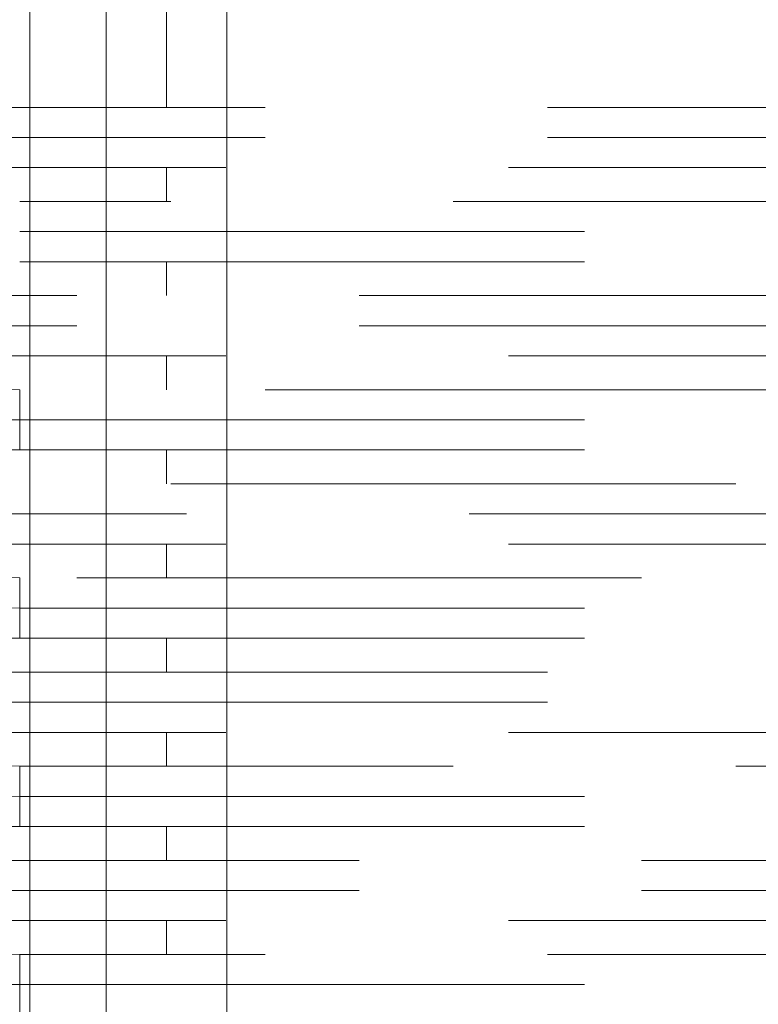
# Model space of a CAD drawing. Header units: millimetres. Extents: x 25873 to 52219, y 4748 to 39565.
# Tile 109 of 133: x 34269 to 34465, y 37891 to 38153. Entities that reach past the tile are written whole.
import ezdxf

# ---------------------------------------------------------------- set-up
doc = ezdxf.new("R2010")
doc.units = ezdxf.units.MM
doc.linetypes.add('ADSK_Скрыто', pattern=[300, 150, -150])
doc.linetypes.add('ADSK_Штриховая_ш3 п1_5', pattern=[225, 150, -75])
doc.layers.add('A-DETL-____-HDLN', color=90, linetype='ADSK_Скрыто', lineweight=9)
doc.layers.add('A-DETL-____-MBND', color=5, linetype='ADSK_Штриховая_ш3 п1_5', lineweight=20)

# ---------------------------------------------------------------- blocks, each defined once
blk = doc.blocks.new('ADSK_СШПЭ Аксиальный_Поворот с фиксатором - Поворот трубы-V108-В_Этаж 01_Отопление')
at = {"layer": 'A-DETL-____-HDLN', "color": 1}
blk.add_line((36.78, -17.64), (36.85, -17.38), dxfattribs=at)
at = {"layer": 'A-DETL-____-MBND', "color": 10}
for p, q in [((-40, 8), (-40, -8)), ((36.85, -17.38), (40.74, -2.14))]:
    blk.add_line(p, q, dxfattribs=at)
at = {"layer": 'A-DETL-____-MBND', "color": 10, "flags": 128}
for points in [[(40.74, -2.14), (28.02, 0.84), (15.19, 3.3), (2.27, 5.25), (-10.72, 6.68), (-23.75, 7.6), (-36.81, 7.98), (-40, 8)], [(-40, -8), (-27.58, -8.25), (-15.18, -8.99), (-2.81, -10.23), (9.49, -11.97), (21.71, -14.19), (33.84, -16.9), (36.78, -17.64)]]:
    blk.add_lwpolyline(points, dxfattribs=at)

msp = doc.modelspace()

# ---------------------------------------------------------------- linework, layer by layer
at = {"layer": 'A-DETL-____-HDLN', "color": 170}
for p, q in [((34271.91, 38113.52), (34271.91, 38129.42)), ((34271.91, 38088.52), (34271.91, 38104.42)), ((34271.91, 38063.52), (34271.91, 38079.42)), ((34271.91, 38038.52), (34271.91, 38054.42)), ((34271.91, 38013.55), (34271.91, 38029.4)), ((34271.91, 37988.52), (34271.91, 38004.42)), ((34271.91, 37963.52), (34271.91, 37979.42)), ((34271.91, 37938.52), (34271.91, 37954.42)), ((34271.91, 37913.52), (34271.91, 37929.42)), ((34271.91, 37888.52), (34271.91, 37904.42))]:
    msp.add_line(p, q, dxfattribs=at)
at = {"layer": 'A-DETL-____-HDLN', "color": 1}
for p, q in [((34292.24, 38129.42), (34292.24, 38113.52)), ((34324.24, 38113.52), (34324.24, 38129.42)), ((34292.24, 38104.42), (34292.24, 38088.53)), ((34324.24, 38088.53), (34324.24, 38104.41)), ((34292.24, 38079.42), (34292.24, 38063.52)), ((34324.24, 38063.52), (34324.24, 38079.42)), ((34292.24, 38054.42), (34292.24, 38038.53)), ((34324.24, 38038.53), (34324.24, 38054.41)), ((34292.24, 38029.4), (34292.24, 38013.55)), ((34324.24, 38013.56), (34324.24, 38029.39)), ((34292.24, 38004.42), (34292.24, 37988.53)), ((34324.24, 37988.53), (34324.24, 38004.41)), ((34292.24, 37979.42), (34292.24, 37963.52)), ((34324.24, 37963.52), (34324.24, 37979.42)), ((34292.24, 37954.42), (34292.24, 37938.53)), ((34324.24, 37938.53), (34324.24, 37954.41)), ((34292.24, 37929.42), (34292.24, 37913.52)), ((34324.24, 37913.52), (34324.24, 37929.42)), ((34292.24, 37904.42), (34292.24, 37888.53)), ((34324.24, 37888.53), (34324.24, 37904.41))]:
    msp.add_line(p, q, dxfattribs=at)
at = {"layer": 'A-DETL-____-MBND'}
for p, q in [((34271.91, 38129.47), (34271.91, 38252.58)), ((35684.39, 38129.47), (34149.99, 38129.47)), ((35684.39, 38121.47), (34163.58, 38121.47)), ((34174.01, 38113.47), (35684.39, 38113.47)), ((34271.91, 38104.47), (34271.91, 38113.47)), ((34271.91, 38079.47), (34271.91, 38088.47)), ((35634.39, 38079.47), (34149.99, 38079.47)), ((35634.39, 38071.47), (34163.58, 38071.47)), ((34174.01, 38063.47), (35634.39, 38063.47)), ((34271.91, 38054.47), (34271.91, 38063.47)), ((34271.91, 38029.45), (34271.91, 38038.47)), ((35584.39, 38029.47), (34149.99, 38029.47)), ((34163.58, 38021.47), (35584.39, 38021.47)), ((34174.01, 38013.47), (35584.39, 38013.47)), ((34271.91, 38004.47), (34271.91, 38013.5)), ((34271.91, 37979.47), (34271.91, 37988.47)), ((35534.39, 37979.47), (34149.99, 37979.47)), ((35534.39, 37971.47), (34163.58, 37971.47)), ((34174.01, 37963.47), (35534.39, 37963.47)), ((34271.91, 37954.47), (34271.91, 37963.47)), ((34271.91, 37929.47), (34271.91, 37938.47)), ((35484.39, 37929.47), (34149.99, 37929.47)), ((35484.39, 37921.47), (34163.58, 37921.47)), ((34174.01, 37913.47), (35484.39, 37913.47)), ((34271.91, 37904.47), (34271.91, 37913.47))]:
    msp.add_line(p, q, dxfattribs=at)
at = {"layer": 'A-DETL-____-MBND', "color": 10}
for p, q in [((34292.24, 38247.05), (34292.24, 38129.47)), ((34324.24, 38129.47), (34324.24, 38247.05)), ((34308.24, 38221.05), (34308.24, 38129.47)), ((34292.24, 38113.47), (34292.24, 38104.47)), ((34308.24, 38113.47), (34308.24, 38104.47)), ((34324.24, 38104.46), (34324.24, 38113.47)), ((35659.39, 38104.47), (34269.24, 38104.47)), ((34269.24, 38096.47), (35659.39, 38096.47)), ((34269.24, 38088.47), (35659.39, 38088.47)), ((34292.24, 38088.48), (34292.24, 38079.47)), ((34308.24, 38088.48), (34308.24, 38079.47)), ((34324.24, 38079.47), (34324.24, 38088.48)), ((34292.24, 38063.47), (34292.24, 38054.47)), ((34308.24, 38063.47), (34308.24, 38054.46)), ((34324.24, 38054.46), (34324.24, 38063.47)), ((35609.39, 38054.47), (34269.24, 38054.47)), ((34269.24, 38054.47), (34269.24, 38038.47)), ((34269.24, 38046.47), (35609.39, 38046.47)), ((34269.24, 38038.47), (35609.39, 38038.47)), ((34292.24, 38038.48), (34292.24, 38029.45)), ((34308.24, 38038.48), (34308.24, 38029.44)), ((34324.24, 38029.44), (34324.24, 38038.48)), ((34292.24, 38013.5), (34292.24, 38004.47)), ((34308.24, 38013.5), (34308.24, 38004.46)), ((34324.24, 38004.46), (34324.24, 38013.51)), ((35559.39, 38004.47), (34269.24, 38004.47)), ((34269.24, 38004.47), (34269.24, 37988.47)), ((34269.24, 37996.47), (35559.39, 37996.47)), ((34269.24, 37988.47), (35559.39, 37988.47)), ((34292.24, 37988.48), (34292.24, 37979.47)), ((34308.24, 37988.48), (34308.24, 37979.47)), ((34324.24, 37979.47), (34324.24, 37988.48)), ((34292.24, 37963.47), (34292.24, 37954.47)), ((34308.24, 37963.47), (34308.24, 37954.46)), ((34324.24, 37954.46), (34324.24, 37963.47)), ((35509.39, 37954.47), (34269.24, 37954.47)), ((34269.24, 37954.47), (34269.24, 37938.47)), ((34269.24, 37946.47), (35509.39, 37946.47)), ((34269.24, 37938.47), (35509.39, 37938.47)), ((34292.24, 37938.48), (34292.24, 37929.47)), ((34308.24, 37938.48), (34308.24, 37929.47)), ((34324.24, 37929.47), (34324.24, 37938.48)), ((34292.24, 37913.47), (34292.24, 37904.47)), ((34308.24, 37913.47), (34308.24, 37904.46)), ((34324.24, 37904.46), (34324.24, 37913.47)), ((35459.39, 37904.47), (34269.24, 37904.47)), ((34269.24, 37904.47), (34269.24, 37888.47)), ((34269.24, 37896.47), (35459.39, 37896.47))]:
    msp.add_line(p, q, dxfattribs=at)
for centre in [(34269.24, 38365.09), (34269.24, 38315.09), (34269.24, 38265.09), (34269.24, 38215.09)]:
    msp.add_arc(centre, 318.62, 255.689, 270, dxfattribs=at)

# ---------------------------------------------------------------- block references
at = {"layer": 'A-DETL-____-HDLN', "color": 1, "rotation": 180.0000468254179}
for p in [(34229.24, 38046.47), (34229.24, 37996.47), (34229.24, 37946.47), (34229.24, 37896.47)]:
    msp.add_blockref('ADSK_СШПЭ Аксиальный_Поворот с фиксатором - Поворот трубы-V108-В_Этаж 01_Отопление', p, dxfattribs=at)

doc.saveas('drawing.dxf')
